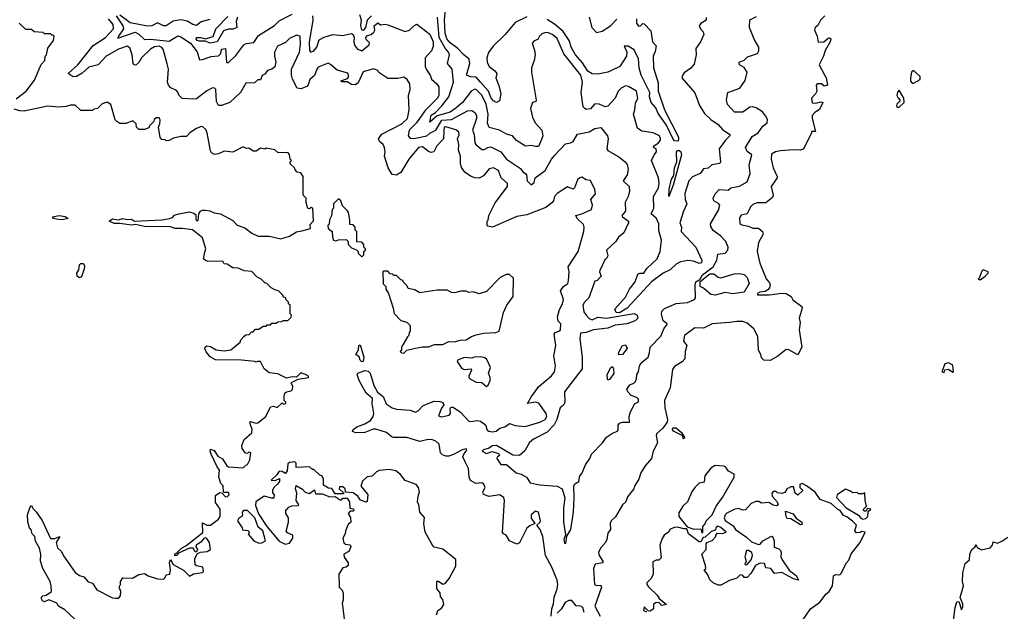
# Model space of a CAD drawing. Extents: x 2472589 to 2662339, y 701009 to 849030.
# Tile 167 of 256: x 2568763 to 2575561, y 767409 to 771498. Entities that reach past the tile are written whole.
import ezdxf

# ---------------------------------------------------------------- set-up
doc = ezdxf.new("R2010")
doc.units = 0

msp = doc.modelspace()

# ---------------------------------------------------------------- linework, layer by layer
at = {"layer": '0CON05XD'}
for points in [[(2572265, 771518), (2572185, 771478.5), (2572114.7, 771395.3), (2572031.5, 771315), (2571999.8, 771270.2), (2571987.9, 771235), (2571990.4, 771205), (2572004.1, 771174.1), (2572043.8, 771145), (2572056.7, 771125), (2572051.2, 771095), (2572072.4, 771042.4), (2572084, 770985), (2572075, 770937.5), (2572055, 770926.7), (2572035, 770936.2), (2572019.2, 770955), (2572000, 771005), (2571945.7, 771065.7), (2571915, 771101.1), (2571875, 771101.9), (2571847.5, 771115), (2571871.1, 771195), (2571866.7, 771225), (2571827.1, 771257.1), (2571789.1, 771299.1), (2571735, 771337.2), (2571712.9, 771365), (2571701.7, 771405), (2571695.6, 771495), (2571704.7, 771594.7)], [(2569430, 771525), (2569474.7, 771454.7), (2569480.5, 771435), (2569444.4, 771385), (2569440.5, 771370.5), (2569561.2, 771411.2), (2569585, 771398.5), (2569625, 771361.3), (2569666.7, 771363.3), (2569795, 771350.5), (2569855, 771386), (2569875, 771379.8), (2569942.8, 771335), (2569987.8, 771275), (2570005, 771221.2), (2570025, 771222.5), (2570085, 771242.9), (2570135, 771249.2), (2570150.8, 771265), (2570157.5, 771295), (2570185, 771298.8), (2570190.8, 771205), (2570195, 771198.8), (2570205, 771201.2), (2570255, 771250), (2570310.8, 771325), (2570327, 771333), (2570378.9, 771341.1), (2570412.4, 771387.6), (2570521.5, 771458.5), (2570555, 771489.6), (2570645, 771536.2)], [(2570075, 771498.2), (2570016.4, 771483.6), (2569985, 771457.5), (2569958.6, 771465), (2569918.3, 771488.3), (2569875, 771497.5), (2569822.1, 771487.9), (2569775, 771454.7), (2569755, 771454.7), (2569715, 771475.5), (2569675.2, 771454.8), (2569645, 771453.1), (2569526.9, 771476.9), (2569455, 771530)], [(2570265.8, 771515), (2570258.6, 771485), (2570262.5, 771445), (2570237.9, 771432.1), (2570205, 771432.3), (2570170.1, 771419.9), (2570126, 771345), (2570075, 771335.7), (2570045, 771350), (2570005, 771349.5), (2569989.2, 771355), (2569981.4, 771365), (2569985, 771375.7), (2570014.6, 771375.4), (2570045.5, 771365.5), (2570099.4, 771380.6), (2570118, 771435), (2570200.4, 771519.6)], [(2570783.8, 771525), (2570786.6, 771493.4), (2570761.8, 771345), (2570764.5, 771284.5), (2570773.8, 771273.8), (2570795, 771282.5), (2570815, 771308), (2570831.1, 771358.9), (2570865, 771377.5), (2570925, 771396), (2570995, 771388.6), (2571032.5, 771397.5), (2571055, 771401.9), (2571065, 771395.6), (2571072.3, 771375), (2571069.6, 771345), (2571075, 771322), (2571095, 771294), (2571125, 771282.5), (2571176.5, 771325), (2571177.9, 771337.9), (2571155, 771360.8), (2571153.7, 771375), (2571165, 771387.9), (2571188.8, 771395), (2571209.3, 771410.7), (2571215.8, 771425), (2571211.4, 771455), (2571235, 771475.7), (2571255, 771463.3), (2571285, 771468), (2571305, 771462.9), (2571425, 771417.1), (2571455, 771426), (2571485, 771456.2), (2571505, 771466.7), (2571595, 771398), (2571617.1, 771345), (2571618.5, 771311.5), (2571607.2, 771282.8), (2571563.3, 771235), (2571562.1, 771175), (2571568.5, 771155), (2571597.8, 771115), (2571606.7, 771086.7), (2571643.8, 771055), (2571656, 771035), (2571657.8, 770975), (2571645, 770953.1), (2571561.1, 770868.9), (2571503.8, 770785), (2571452.9, 770735), (2571444.5, 770695), (2571458.9, 770678.9), (2571485, 770676.8), (2571574.2, 770695.8), (2571595.3, 770714.7), (2571636.6, 770733.4), (2571676.6, 770803.4), (2571745, 770808.7), (2571855, 770866.9), (2571885, 770869.2), (2571905.5, 770855.5), (2571916.9, 770835), (2571916.4, 770815), (2571889.6, 770735), (2571900.8, 770705), (2571906, 770646), (2571912.5, 770635), (2571955, 770601.2), (2571969.3, 770600.7), (2571995, 770615.6), (2572015, 770618.1), (2572085, 770584.3), (2572125, 770534.4), (2572220.2, 770470.2), (2572237.1, 770447.1), (2572256, 770435), (2572262.5, 770425), (2572265.8, 770385), (2572295, 770357.5), (2572315, 770372.5), (2572321.2, 770405), (2572391.9, 770455), (2572435, 770534), (2572455, 770559.2), (2572530.7, 770639.3), (2572565, 770647.5), (2572585, 770656.2), (2572615, 770707.1), (2572695, 770722.9), (2572735, 770745.7), (2572775, 770752), (2572822, 770695), (2572826.7, 770675), (2572816.2, 770605), (2572824.5, 770594.5), (2572900.7, 770550.7), (2572943.8, 770515), (2572956.6, 770496.6), (2572963.8, 770465), (2572956.2, 770425), (2572930, 770385), (2572970, 770345), (2572973.8, 770315), (2572964, 770275), (2572944, 770235), (2572946.2, 770175), (2572921.2, 770145), (2572926, 770135), (2572965.7, 770105.7), (2572966.2, 770095), (2572933.3, 770025), (2572896.7, 769995), (2572880, 769965), (2572814, 769905), (2572823.8, 769865), (2572815, 769846.7), (2572802.5, 769837.5), (2572768.8, 769765), (2572766.2, 769755), (2572776.7, 769725), (2572750, 769695), (2572735, 769690), (2572692, 769575), (2572662, 769545), (2572651.2, 769525), (2572658.3, 769478.3), (2572673.8, 769455), (2572695, 769433.1), (2572715, 769424.1), (2572755, 769441.2), (2572815, 769435.7), (2573005, 769466.5), (2573026, 769456), (2573030.7, 769435), (2573013.2, 769416.8), (2572955, 769396.2), (2572875, 769386.9), (2572825, 769366.1), (2572725, 769355.5), (2572675, 769336.7), (2572635, 769330.6), (2572630, 769295), (2572647.5, 769162.5), (2572646.2, 769085), (2572525, 768926.7), (2572527.4, 768852.6), (2572516.7, 768833.3), (2572494, 768815), (2572472.3, 768735), (2572453.3, 768696.7), (2572405, 768647.1), (2572311.1, 768598.9), (2572282.5, 768575), (2572251.1, 768518.9), (2572214.4, 768485.6), (2572168, 768488), (2572055, 768554.2), (2572025, 768552.5), (2572003.8, 768536.2), (2571965, 768525.6), (2571956.2, 768515), (2571985, 768500), (2572025, 768513.3), (2572069.2, 768499.2), (2572076.7, 768485), (2572060, 768475), (2572057.5, 768465), (2572084.3, 768424.3), (2572125, 768423.8), (2572191.2, 768365), (2572225, 768356.9), (2572263.3, 768335), (2572287.5, 768297.5), (2572355, 768284), (2572475, 768273.3), (2572509.2, 768255), (2572527.3, 768192.7), (2572518, 768125), (2572517.9, 768025), (2572531.4, 767938.6), (2572519.3, 767905), (2572525, 767878.8), (2572535, 767876.7), (2572540.6, 767929.4), (2572569.1, 767975), (2572585.8, 768095), (2572592.1, 768195), (2572588, 768275), (2572595, 768290), (2572623.3, 768305), (2572630, 768345), (2572645, 768362.5), (2572668.6, 768421.4), (2572699.2, 768465), (2572711.4, 768495), (2572786.1, 768573.9), (2572815, 768613.1), (2572855, 768640.8), (2572890, 768655), (2572896.2, 768665), (2572894.2, 768695), (2572905, 768710), (2572925, 768717.1), (2572973, 768717), (2572970, 768755), (2572978.3, 768781.7), (2573007.7, 768842.3), (2573035, 768856.7), (2573035, 768875.7), (2573025, 768885.6), (2572985, 768900.8), (2572961.9, 768925), (2572955.7, 768945), (2572975, 768974), (2573004.2, 768985.8), (2573015, 768996.7), (2573022.5, 769015), (2573023.8, 769045), (2573036.7, 769065), (2573042, 769105), (2573055, 769126), (2573101.2, 769165), (2573112, 769195), (2573116.2, 769235), (2573190.3, 769309.7), (2573212, 769365), (2573230, 769385), (2573232.5, 769395), (2573205.8, 769415.8), (2573195.4, 769465), (2573197.6, 769482.4), (2573215, 769502.5), (2573295, 769537.3), (2573375, 769544.2), (2573422, 769565), (2573428.8, 769575), (2573426.7, 769665), (2573432.5, 769685), (2573458.3, 769701.7), (2573477.5, 769735), (2573550.3, 769789.7), (2573576.9, 769835), (2573582.4, 769877.6), (2573635, 769884.5), (2573653.3, 769905), (2573655.5, 769925), (2573638.1, 769965), (2573600.8, 770005), (2573552, 770042), (2573535, 770067.5), (2573533.3, 770086.7), (2573587.9, 770182.1), (2573596.7, 770215), (2573588.3, 770228.3), (2573555, 770246.7), (2573550, 770265), (2573564, 770295), (2573593.3, 770325), (2573655, 770318.8), (2573673.1, 770336.9), (2573732.9, 770347.1), (2573785, 770376.7), (2573806.2, 770435), (2573798.8, 770495), (2573818.8, 770565), (2573785, 770586.7), (2573773.8, 770615), (2573819.5, 770690.5), (2573862.5, 770715), (2573895, 770761.2), (2573923.3, 770785), (2573926.7, 770805), (2573918.8, 770825), (2573891.3, 770861.3), (2573848.3, 770888.3), (2573825, 770895.8), (2573805, 770894.2), (2573755, 770858.1), (2573698.3, 770858.3), (2573651.1, 770911.1), (2573642.9, 770945), (2573653.3, 770995), (2573735, 771024), (2573771.7, 771078.3), (2573786.7, 771135), (2573765, 771167.5), (2573732.5, 771185), (2573730, 771205), (2573765, 771217.5), (2573789.3, 771240.7), (2573856.1, 771263.9), (2573867, 771283), (2573867, 771307), (2573834.3, 771364.3), (2573802.5, 771445), (2573805, 771497.5), (2573849.5, 771520.5)], [(2571191.8, 771525), (2571162.3, 771495), (2571149.7, 771445), (2571134.1, 771424.1), (2571125, 771427.5), (2571118.8, 771455), (2571123.6, 771495), (2571112.6, 771532.6)], [(2574322.5, 771525), (2574292.5, 771495), (2574273, 771457), (2574256.4, 771443.6), (2574251.2, 771425), (2574270, 771385), (2574275, 771342.5), (2574315, 771344), (2574345, 771370), (2574355, 771372.5), (2574362.5, 771365), (2574360, 771345), (2574323.3, 771285), (2574312.5, 771245), (2574283.8, 771186.2), (2574323, 771113), (2574332, 771095), (2574340, 771045), (2574318.3, 771038.3), (2574300, 771055), (2574270, 771055), (2574262.5, 771045), (2574267.5, 771005), (2574257.5, 770985), (2574230, 770955), (2574235, 770922.5), (2574260.7, 770920.7), (2574295, 770930), (2574307.5, 770925), (2574285, 770876.2), (2574252.7, 770857.3), (2574234.3, 770835), (2574234.4, 770815), (2574257.5, 770725), (2574230, 770725), (2574230, 770715), (2574175, 770602.5), (2574155, 770596.2), (2574105, 770599.2), (2574015, 770592.5), (2573982.5, 770585), (2573955, 770567.5), (2573952, 770535), (2573964.4, 770475), (2573992.5, 770415), (2573992, 770405), (2573952.5, 770345), (2573965.7, 770285), (2573961.2, 770268.8), (2573915, 770233.1), (2573855, 770232.5), (2573825, 770220), (2573808.8, 770205), (2573785, 770156.7), (2573745, 770146.2), (2573732.3, 770127.7), (2573735, 770090), (2573749.3, 770079.3), (2573795, 770071.2), (2573825, 770056.7), (2573865, 770056.2), (2573891.2, 770035), (2573895.8, 770015), (2573865, 769957.5), (2573855.8, 769895), (2573873.1, 769815), (2573916.4, 769706.4), (2573940, 769680), (2573944.3, 769664.3), (2573940.5, 769645), (2573929.3, 769630.7), (2573909.6, 769620.4), (2573873.8, 769615), (2573856.2, 769605), (2573856.7, 769596.7), (2573937.2, 769597.2), (2574025, 769607.7), (2574054.5, 769604.5), (2574090, 769585), (2574100.7, 769560.7), (2574162.5, 769515), (2574166.2, 769505), (2574143.8, 769435), (2574151.2, 769405), (2574146, 769355), (2574163.8, 769235), (2574135, 769181.2), (2574072.5, 769215), (2574055, 769218), (2573996.9, 769173.1), (2573945, 769142.5), (2573900, 769145), (2573885, 769160), (2573880, 769185), (2573863, 769213), (2573858.7, 769308.7), (2573831.7, 769361.7), (2573785, 769401.4), (2573755, 769412.9), (2573715, 769413.1), (2573665, 769404.4), (2573545, 769396), (2573484.4, 769365.6), (2573425, 769368), (2573353.8, 769315), (2573346.7, 769275), (2573370, 769245), (2573358.6, 769205), (2573356, 769155), (2573337.4, 769132.6), (2573285, 769100.8), (2573270, 769080), (2573255, 768952.5), (2573216, 768865), (2573217.1, 768815), (2573235.8, 768734.2), (2573233, 768717), (2573203.8, 768675), (2573162.5, 768637.5), (2573158.6, 768625), (2573166.5, 768573.5), (2573137.1, 768515), (2573124.2, 768465.8), (2573081.2, 768415), (2573051.2, 768365), (2573037.7, 768322.3), (2573010.5, 768279.5), (2573003.8, 768255), (2572959.3, 768200.7), (2572947.5, 768165), (2572924.2, 768145.8), (2572877.1, 768062.9), (2572846.7, 768035), (2572840, 768015), (2572843.3, 767975), (2572825, 767950), (2572817.5, 767905), (2572807.5, 767885), (2572772.5, 767845), (2572760, 767815), (2572764, 767795), (2572790, 767755), (2572790, 767745), (2572736.2, 767733.8), (2572724, 767705), (2572732.5, 767595), (2572745, 767587.5), (2572775, 767590), (2572780, 767575), (2572733.3, 767445), (2572770, 767375)], [(2568738.3, 770951.7), (2568806.7, 771005), (2568865, 771080), (2568911.2, 771188.8), (2568937.5, 771215), (2568940, 771245), (2568947.5, 771255), (2568958.3, 771301.7), (2568997, 771353), (2569000, 771385), (2568995, 771390), (2568985, 771390), (2568975, 771400), (2568935, 771400), (2568925, 771410), (2568863, 771413), (2568845, 771430), (2568805, 771430), (2568760, 771475)], [(2571691.1, 770735), (2571688.8, 770675), (2571644.2, 770625), (2571622.5, 770585), (2571605, 770580), (2571585, 770586.2), (2571545, 770618.6), (2571516.7, 770615), (2571449.2, 770535), (2571395, 770442.5), (2571365, 770423.3), (2571335, 770427.5), (2571306.7, 770475), (2571282.5, 770555), (2571286.7, 770585), (2571282.5, 770615), (2571272.5, 770635), (2571246.4, 770656.4), (2571240, 770675), (2571264.2, 770705.8), (2571402.1, 770777.9), (2571440, 770815), (2571453.3, 770875), (2571446.7, 770975), (2571460, 771015), (2571456.7, 771055), (2571437.5, 771085), (2571415, 771100), (2571375, 771092.5), (2571305, 771092.5), (2571243.6, 771133.6), (2571235, 771147.5), (2571205, 771157.5), (2571135, 771136.7), (2571099.3, 771060.7), (2571081.7, 771048.3), (2571055, 771050), (2571025, 771067.5), (2570988.3, 771068.3), (2570980, 771075), (2571027.5, 771092.5), (2571035.7, 771105), (2571028.2, 771128.2), (2570955, 771150), (2570908, 771188), (2570893.6, 771196.4), (2570825, 771168.9), (2570814.2, 771155.8), (2570798, 771112), (2570765.8, 771084.2), (2570755, 771047.5), (2570745, 771036.7), (2570705, 771020), (2570680, 771025), (2570647, 771087), (2570638.8, 771115), (2570640, 771155), (2570693.9, 771273.9), (2570702, 771325), (2570698.8, 771385), (2570675, 771390), (2570625, 771368), (2570599.2, 771340.8), (2570544, 771315), (2570523, 771273), (2570522.5, 771245), (2570532.5, 771205), (2570525, 771172.5), (2570505, 771156.7), (2570474.2, 771145.8), (2570455, 771122.5), (2570437, 771113), (2570425, 771082.5), (2570408.3, 771081.7), (2570385, 771062.5), (2570325, 771060), (2570286.7, 770995), (2570215, 770926.7), (2570156.1, 770903.9), (2570135, 770906), (2570122, 770932), (2570117.5, 771015), (2570105, 771026.7), (2570090, 771025), (2570055, 771006.7), (2569985, 770952), (2569965, 770947.5), (2569885, 770954), (2569864.5, 770974.5), (2569855, 770996.7), (2569845, 771008.8), (2569807, 771027), (2569790, 771045), (2569782.9, 771065), (2569790, 771155), (2569782.3, 771192.3), (2569754.4, 771295), (2569745, 771306.5), (2569725, 771315.3), (2569695, 771311.1), (2569665.8, 771295), (2569604, 771235), (2569585, 771201.2), (2569565, 771184), (2569552.5, 771185), (2569546.1, 771196.1), (2569539.2, 771255), (2569524.3, 771304.3), (2569505, 771314.2), (2569445, 771293.6), (2569360, 771245), (2569305, 771185.8), (2569239.4, 771170.6), (2569195, 771129.4), (2569155, 771105.7), (2569131.9, 771101.9), (2569097.5, 771125), (2569164.7, 771185.3), (2569270.1, 771319.9), (2569355, 771374.7), (2569411.5, 771435), (2569408.8, 771465), (2569375.3, 771505)], [(2572974.2, 769635), (2573013.3, 769685), (2573031.2, 769738.8), (2573045, 769746.2), (2573073.3, 769746.7), (2573092.3, 769777.7), (2573163.8, 769845), (2573186, 769895), (2573193.9, 769973.9), (2573175, 770040), (2573176.1, 770086.1), (2573158.8, 770125), (2573122.5, 770155), (2573141.4, 770195), (2573140, 770275), (2573172.9, 770335), (2573177.5, 770365), (2573174.2, 770405), (2573126.2, 770525), (2573143.8, 770565), (2573160, 770585), (2573156.7, 770605), (2573140, 770615), (2573142.5, 770625), (2573171.2, 770645), (2573187.5, 770665), (2573187.5, 770675), (2573180, 770695), (2573137.5, 770715), (2573057.7, 770727.7), (2573029.3, 770749.3), (2573000, 770845), (2573010.8, 770875), (2573015, 770920), (2573030, 770955), (2573022.5, 771005), (2572966.7, 771036.7), (2572945, 771040.6), (2572915, 771024.3), (2572895, 771004), (2572874.3, 770955), (2572825, 770900), (2572805, 770895.8), (2572765, 770914.4), (2572735, 770917.5), (2572705, 770882), (2572675, 770878), (2572665, 770883.3), (2572654, 770895), (2572640.5, 770995), (2572648.2, 771065), (2572636.9, 771115), (2572521.2, 771261.2), (2572475, 771368.1), (2572445, 771392.7), (2572415, 771406.8), (2572395, 771410), (2572369.3, 771400.7), (2572351.2, 771385), (2572340, 771360), (2572315, 771352.5), (2572302.5, 771335), (2572318.3, 771288.3), (2572321.2, 771255), (2572316.2, 771215), (2572296, 771165), (2572297.5, 771135), (2572328.8, 770941.2), (2572326.7, 770933.3), (2572304.2, 770925.8), (2572290.8, 770885), (2572304.3, 770824.3), (2572321.2, 770785), (2572367.1, 770735), (2572376.2, 770695), (2572365, 770670), (2572345, 770622.5), (2572325, 770620.6), (2572295, 770629.2), (2572255, 770624), (2572192.6, 770662.6), (2572165, 770696), (2572125, 770706), (2572075.5, 770735.5), (2572005, 770753.3), (2571992.1, 770782.1), (2571998.4, 770845), (2571983.1, 770915), (2571955, 770975.5), (2571915, 771014.3), (2571905, 771017.1), (2571880.8, 771005), (2571820, 770925), (2571775, 770885.4), (2571735, 770858.8), (2571646.2, 770833.8), (2571595, 770790), (2571605, 770837.1), (2571633.8, 770856.2), (2571678.1, 770901.9), (2571726.1, 770965), (2571758.2, 771065), (2571750, 771155), (2571717.5, 771195), (2571730.5, 771255), (2571724.6, 771274.6), (2571701, 771301), (2571659.5, 771375), (2571648.1, 771515)], [(2573022.5, 771505), (2573022.5, 771475), (2573035, 771452.5), (2573050, 771455), (2573065, 771472.5), (2573075, 771470), (2573120.7, 771420.7), (2573132.5, 771345), (2573156.7, 771316.7), (2573151.2, 771278.8), (2573136, 771245), (2573140, 771165), (2573170.9, 771060.9), (2573171.9, 771005), (2573214.2, 770875), (2573311.7, 770685), (2573312.8, 770667.2), (2573305, 770659), (2573285, 770661.2), (2573275, 770671.4), (2573229.2, 770769.2), (2573170.3, 770850.3), (2573155, 770888.9), (2573124, 770925), (2573112, 770965), (2573113.3, 770995), (2573053.5, 771115), (2573040, 771165), (2573035, 771226.7), (2573005, 771288.8), (2572965, 771316), (2572936.7, 771315), (2572956, 771275), (2572952, 771245), (2572907.5, 771175), (2572845, 771145.5), (2572825, 771134.4), (2572755, 771122), (2572715, 771124.2), (2572685, 771142.5), (2572649.9, 771199.9), (2572600.5, 771255), (2572573.1, 771303.1), (2572557.9, 771355), (2572515.5, 771415.5), (2572456, 771466), (2572405, 771498.5)], [(2572694.6, 771514.6), (2572713.6, 771445), (2572745, 771409.2), (2572785, 771418.2), (2572841.4, 771455), (2572885, 771500.4)], [(2573503, 771513), (2573502.5, 771495), (2573465, 771471.2), (2573454.3, 771455.7), (2573463.3, 771435), (2573482.5, 771415), (2573486.7, 771395), (2573463.3, 771345), (2573431.2, 771298.8), (2573433.8, 771255), (2573419.5, 771190.5), (2573397.7, 771162.3), (2573350.3, 771129.7), (2573338.3, 771111.7), (2573335.7, 771095), (2573425, 770992.5), (2573456, 770906), (2573490.5, 770850.5), (2573535, 770807.5), (2573585, 770772.9), (2573615, 770738), (2573666.7, 770705), (2573666.2, 770695), (2573635.6, 770664.4), (2573592.9, 770605), (2573600.8, 770515), (2573596, 770505), (2573542.5, 770495), (2573517.3, 770472.7), (2573485, 770466.2), (2573462, 770435), (2573408.9, 770411.1), (2573384, 770385), (2573355.8, 770295.8), (2573357.5, 770255), (2573370, 770225), (2573346.2, 770175), (2573322, 770095), (2573333.3, 770065), (2573330, 770035), (2573432, 769925), (2573472.8, 769835), (2573471.6, 769818.4), (2573455, 769811.8), (2573415, 769829.6), (2573377.3, 769832.7), (2573325, 769824.2), (2573295, 769808), (2573255, 769768.8), (2573205, 769745.8), (2573125, 769686), (2572957.7, 769505), (2572905, 769472), (2572880.6, 769475), (2572872.6, 769497.4), (2572945, 769580), (2572974.2, 769635)], [(2574935, 771060), (2574980, 771085), (2574980, 771105), (2574935, 771147.5), (2574920, 771135), (2574912.5, 771095), (2574913, 771073), (2574925, 771060), (2574935, 771060)], [(2574835, 770892.5), (2574870, 770925), (2574867.5, 770955), (2574835, 771010), (2574823, 770997), (2574820, 770975), (2574825, 770960), (2574840, 770945), (2574840, 770935), (2574820, 770915), (2574817.5, 770905), (2574822.5, 770892.5), (2574835, 770892.5)], [(2570710.7, 770039.3), (2570770, 770055), (2570768.3, 770081.7), (2570791.7, 770108.3), (2570787.5, 770195), (2570775, 770200), (2570765, 770190), (2570753, 770193), (2570740, 770235), (2570740, 770265), (2570723, 770283), (2570720, 770295), (2570720, 770415), (2570705, 770440), (2570680, 770445), (2570665, 770460), (2570660, 770475), (2570631.7, 770501.7), (2570630, 770515), (2570640, 770525), (2570630, 770535), (2570627, 770567), (2570615, 770580), (2570548.3, 770578.3), (2570525, 770597.5), (2570465, 770610), (2570455, 770602.5), (2570425, 770610), (2570395, 770590), (2570375, 770590), (2570345, 770610), (2570328.3, 770608.3), (2570305, 770620), (2570235, 770582.5), (2570175, 770590), (2570135, 770570), (2570107, 770567), (2570086.7, 770576.7), (2570080.5, 770590.5), (2570057.5, 770715), (2570048.3, 770738.3), (2570027, 770757), (2570015, 770760), (2569983, 770747), (2569940.7, 770719.3), (2569915, 770690), (2569875, 770690), (2569825, 770680), (2569795, 770662.5), (2569775, 770660), (2569767, 770667), (2569745, 770670), (2569733, 770683), (2569722.5, 770755), (2569731.7, 770778.3), (2569732.5, 770805), (2569725, 770820), (2569705, 770820), (2569691.7, 770808.3), (2569690, 770795), (2569660, 770765), (2569655, 770750), (2569625, 770740), (2569585, 770740), (2569570, 770755), (2569568.3, 770778.3), (2569545, 770800), (2569495, 770780), (2569455, 770780), (2569433.6, 770793.6), (2569422.5, 770805), (2569391.7, 770911.7), (2569367, 770927), (2569333, 770917), (2569300, 770885), (2569275, 770880), (2569265, 770870), (2569185, 770870), (2569145, 770907.5), (2569115, 770907.5), (2569085, 770897.5), (2569035, 770892.5), (2568955, 770900), (2568793.6, 770866.4), (2568765, 770868), (2568725, 770880)], [(2572433.5, 767376.5), (2572436.2, 767425), (2572449.2, 767460.8), (2572453.8, 767506.2), (2572473.8, 767563.8), (2572478.5, 767595), (2572475, 767623.3), (2572436.9, 767715), (2572394.5, 767794.5), (2572374.4, 767925), (2572357.5, 767975), (2572332.5, 768005), (2572355, 768023.3), (2572358, 768035), (2572346.2, 768095), (2572325, 768101.2), (2572294, 768075), (2572293.4, 768053.4), (2572320, 768015), (2572285, 768000), (2572265, 767984), (2572215, 767881.2), (2572195, 767873.8), (2572145, 767896.7), (2572122.5, 767935), (2572103.6, 767943.6), (2572096.4, 767956.4), (2572110.8, 768175), (2572106, 768195), (2572075, 768214.3), (2572005, 768202), (2571966.1, 768216.1), (2571960, 768235), (2571976.2, 768265), (2571968.3, 768288.3), (2571955, 768295.8), (2571911.7, 768291.7), (2571875, 768313.8), (2571865.7, 768335.7), (2571861.8, 768395), (2571838.8, 768441.2), (2571822.5, 768477.5), (2571830.8, 768499.2), (2571846, 768515), (2571850, 768525), (2571845, 768532.5), (2571817.5, 768525), (2571758.3, 768491.7), (2571725, 768480.9), (2571705, 768481.1), (2571681.3, 768491.3), (2571669.2, 768505), (2571659.2, 768565), (2571636, 768585), (2571613.7, 768593.7), (2571583.8, 768596.2), (2571525, 768583.3), (2571435, 768609.2), (2571345, 768610.8), (2571327.5, 768617.5), (2571296.7, 768645), (2571222.6, 768667.4), (2571203.2, 768666.8), (2571145, 768644.4), (2571085, 768642.2), (2571062, 768652), (2571066.2, 768665), (2571090, 768685), (2571145, 768705.8), (2571185, 768728.8), (2571204.2, 768755), (2571207.8, 768775), (2571196.7, 768845), (2571199.2, 768879.2), (2571155, 768916.7), (2571106, 769005), (2571093.2, 769046.8), (2571098.8, 769055), (2571145, 769074.3), (2571169.3, 769069.3), (2571181.9, 769055), (2571208.8, 768968.8), (2571233.8, 768923.8), (2571272.5, 768892.5), (2571293, 768843), (2571335, 768816.4), (2571365, 768805.5), (2571459.6, 768799.6), (2571495, 768785.6), (2571515.3, 768794.7), (2571548.1, 768831.9), (2571625, 768861.2), (2571665, 768860), (2571685, 768852.5), (2571692.5, 768835), (2571676.4, 768813.6), (2571655, 768760), (2571675, 768754), (2571727.5, 768765), (2571737.5, 768775), (2571735, 768810), (2571740, 768820), (2571755, 768820), (2571806.2, 768785), (2571865, 768723.8), (2571875, 768720), (2571925, 768728.8), (2571943.6, 768723.6), (2571978.3, 768698.3), (2571991.7, 768661.7), (2572003, 768653), (2572025, 768650), (2572052.5, 768655), (2572077.5, 768675), (2572112.5, 768685), (2572145, 768706.2), (2572185, 768693.3), (2572253.9, 768686.1), (2572355, 768716.7), (2572392, 768735), (2572402.5, 768755), (2572397.1, 768775), (2572348.6, 768848.6), (2572325, 768854.3), (2572270, 768845), (2572295.7, 768894.3), (2572347.8, 768962.2), (2572434.6, 769035.4), (2572455.5, 769065), (2572463.6, 769106.4), (2572450.6, 769175), (2572464.2, 769245), (2572453.3, 769325), (2572460, 769335), (2572493.3, 769346.7), (2572497.5, 769355), (2572499.2, 769395), (2572480.8, 769415), (2572477.1, 769445), (2572489.2, 769495), (2572511.2, 769535), (2572516.7, 769565), (2572497.5, 769625), (2572517.5, 769655), (2572546.7, 769675), (2572553.3, 769695), (2572556.2, 769755), (2572550.7, 769789.3), (2572620, 769895), (2572657.5, 770035), (2572660, 770065), (2572655, 770082.5), (2572611.2, 770125), (2572603.3, 770145), (2572645, 770155.7), (2572710, 770185), (2572718.8, 770215), (2572706.7, 770255), (2572738, 770295), (2572734, 770325), (2572705, 770387.5), (2572675, 770390), (2572645, 770410), (2572630, 770405), (2572615, 770390), (2572593.3, 770336.7), (2572585, 770327.5), (2572545, 770342.5), (2572475, 770296.7), (2572456.7, 770275), (2572448, 770245), (2572437.9, 770232.1), (2572395, 770200), (2572265, 770150), (2572195, 770137.1), (2572027, 770063), (2571995, 770070), (2571990, 770075), (2571990, 770105), (2571997, 770113), (2572001.2, 770145), (2572045, 770231.2), (2572131.4, 770345), (2572131.9, 770365), (2572086.9, 770405), (2572070, 770455), (2572035, 770473.1), (2572005, 770466.4), (2571965, 770418), (2571935, 770402.5), (2571905, 770404.2), (2571875.7, 770415.7), (2571836.2, 770445), (2571813.6, 770476.4), (2571806.4, 770506.4), (2571807.5, 770555), (2571792.9, 770595), (2571795.6, 770635), (2571786, 770675), (2571797.8, 770702.2), (2571795, 770720), (2571775, 770737.1), (2571705, 770757.3), (2571693.3, 770755), (2571691.1, 770735)], [(2573245, 770276.7), (2573246.9, 770326.9), (2573263.5, 770395), (2573278.4, 770421.6), (2573284.8, 770475), (2573300.6, 770515), (2573298, 770582), (2573305, 770593.3), (2573315, 770595.2), (2573328.5, 770585), (2573332.8, 770565), (2573275.9, 770354.1), (2573245, 770276.7)], [(2571125, 769860), (2571138.3, 769871.7), (2571140, 769895), (2571150, 769905), (2571150, 769915), (2571140, 769925), (2571140, 769945), (2571125, 769960), (2571091.7, 769961.7), (2571090, 770035), (2571080, 770045), (2571080, 770065), (2571065, 770080), (2571041.7, 770081.7), (2571042.5, 770115), (2571032.5, 770165), (2571025, 770180), (2570991.7, 770211.7), (2570980, 770245), (2570965, 770260), (2570930, 770225), (2570930, 770195), (2570920, 770185), (2570917, 770143), (2570902.5, 770115), (2570900, 770085), (2570890, 770075), (2570892.5, 770055), (2570920, 770035), (2570922.5, 769995), (2570930, 769975), (2570945, 769970), (2570965, 769977.5), (2571018.3, 769978.3), (2571030, 769965), (2571030, 769945), (2571055, 769920), (2571088.3, 769908.3), (2571100, 769895), (2571100, 769885), (2571125, 769860)], [(2569240, 767265), (2569075, 767420), (2569030, 767445), (2569020, 767465), (2568965, 767487.8), (2568934.4, 767474.4), (2568921.4, 767481.4), (2568914.3, 767495), (2568914.2, 767505.8), (2568923.3, 767515), (2568945, 767520), (2568982.5, 767545), (2568980, 767585), (2568972.5, 767615), (2568922.5, 767705), (2568907.5, 767755), (2568910, 767805), (2568900, 767845), (2568873, 767893), (2568867, 767927), (2568850, 767945), (2568841.7, 767971.7), (2568830, 767985), (2568818.3, 768028.3), (2568817.5, 768075), (2568832.5, 768125), (2568845, 768140), (2568856.2, 768116.2), (2568876.7, 768096.7), (2568917.5, 768037.5), (2568975, 767912.9), (2569005, 767911.2), (2569040, 767925), (2569014.2, 767884.2), (2569025, 767848.8), (2569052.5, 767822.5), (2569065, 767793.3), (2569145, 767676.7), (2569175, 767657.5), (2569205, 767647.5), (2569235, 767613.3), (2569265, 767602.5), (2569296.4, 767556.4), (2569405, 767502.5), (2569425, 767500), (2569445, 767500), (2569460, 767515), (2569462.5, 767545), (2569450, 767575), (2569460, 767595), (2569460, 767615), (2569475, 767640), (2569541.7, 767638.3), (2569585, 767663.3), (2569625, 767670), (2569650, 767655), (2569715, 767632.5), (2569755, 767630), (2569768.3, 767641.7), (2569775, 767660), (2569800, 767665), (2569803.3, 767695), (2569797.5, 767745), (2569805, 767767.5), (2569823.6, 767733.6), (2569893.6, 767693.6), (2569935, 767652.5), (2569963, 767667), (2570025, 767677.5), (2570032.5, 767685), (2570027.5, 767715), (2569985, 767722.5), (2569975, 767730), (2569972.5, 767775), (2569991.7, 767808.3), (2570012.5, 767817.5), (2570057, 767823), (2570080, 767835), (2570072.5, 767885), (2570055, 767912.5), (2570045, 767916.7), (2570035, 767912.5), (2570013.8, 767886.2), (2569982.5, 767865), (2569980, 767855), (2569990, 767835), (2569985, 767820), (2569975, 767820), (2569960, 767845), (2569936.4, 767846.4), (2569860, 767810), (2569845, 767793.8), (2569833.3, 767793.3), (2569833.3, 767803.3), (2569850, 767815), (2569880, 767845), (2569909.2, 767860.8), (2570026.8, 767953.2), (2570025, 768020), (2570054.2, 768004.2), (2570080, 768005), (2570136.7, 768045), (2570147.5, 768065), (2570147.5, 768115), (2570115, 768160), (2570115, 768210), (2570145, 768230), (2570158.3, 768228.3), (2570185, 768200), (2570198.3, 768201.7), (2570210, 768215), (2570205, 768230), (2570175, 768230), (2570170, 768235), (2570167, 768277), (2570153, 768293), (2570137.5, 768335), (2570142.5, 768385), (2570126.4, 768406.4), (2570084.1, 768494.1), (2570077.5, 768515), (2570080, 768530), (2570105, 768520), (2570132.3, 768482.3), (2570163.3, 768463.3), (2570193.3, 768415), (2570205, 768407.5), (2570305, 768400), (2570325, 768420), (2570335, 768422.5), (2570352.5, 768455), (2570360, 768505), (2570345, 768510), (2570335, 768500), (2570321.7, 768501.7), (2570300, 768535), (2570296.7, 768555), (2570313.6, 768596.4), (2570366.7, 768643.3), (2570368, 768665), (2570353.8, 768705), (2570355, 768720), (2570395, 768709.2), (2570408.3, 768711.7), (2570463.3, 768755), (2570495, 768822.5), (2570515, 768827.5), (2570541.7, 768818.3), (2570575, 768850), (2570585, 768840), (2570600, 768845), (2570600, 768855), (2570590, 768865), (2570590, 768895), (2570593, 768917), (2570605, 768926.7), (2570637, 768933), (2570647, 768943), (2570650, 768965), (2570637.5, 768985), (2570645, 768992.5), (2570685, 769012.5), (2570757.5, 769025), (2570757.5, 769035), (2570737.5, 769045), (2570705, 769056.2), (2570675, 769026.7), (2570645, 769028.8), (2570605, 769021.2), (2570545, 769050), (2570485, 769057.5), (2570450, 769085), (2570426.4, 769136.4), (2570405, 769136.2), (2570395, 769130), (2570385.9, 769135.9), (2570295, 769144.2), (2570115, 769147.5), (2570077.5, 769167.5), (2570051.4, 769201.4), (2570042, 769225), (2570044.3, 769235.7), (2570055.8, 769244.2), (2570080.3, 769240.3), (2570120, 769215), (2570175, 769208.8), (2570220, 769215), (2570285, 769270), (2570290, 769285), (2570310.7, 769309.3), (2570325, 769320), (2570347, 769323), (2570365, 769340), (2570375, 769340), (2570391.7, 769358.3), (2570415, 769360), (2570445, 769380), (2570465, 769380), (2570471.7, 769388.3), (2570495, 769390), (2570505, 769400), (2570535, 769400), (2570545, 769410), (2570571.7, 769411.7), (2570585, 769420), (2570615, 769420), (2570638.3, 769441.7), (2570640, 769455), (2570630, 769465), (2570630, 769525), (2570620, 769535), (2570620, 769545), (2570600, 769565), (2570600, 769575), (2570585, 769580), (2570580, 769595), (2570550, 769625), (2570525, 769630), (2570500, 769645), (2570470, 769675), (2570455, 769680), (2570430, 769705), (2570400.7, 769720.7), (2570365, 769757.5), (2570313, 769763), (2570271.7, 769781.7), (2570233.6, 769783.6), (2570195, 769807.5), (2570175, 769810), (2570165, 769830), (2570065, 769827.5), (2570045, 769832.5), (2570032.5, 769845), (2570041.7, 769891.7), (2570047.5, 769915), (2570025, 769990), (2569955.5, 770045.5), (2569885, 770055.7), (2569835.6, 770055.6), (2569805, 770065.8), (2569625, 770068.9), (2569561.7, 770081.7), (2569535, 770078.6), (2569455, 770090), (2569415, 770088.9), (2569380, 770105), (2569405, 770120.5), (2569445, 770115.7), (2569475, 770123.3), (2569505, 770115.8), (2569535, 770118.6), (2569555, 770106.2), (2569745, 770114.5), (2569797, 770123), (2569818.3, 770131.7), (2569833, 770147), (2569863, 770157), (2569935, 770170), (2569965, 770160), (2569978.3, 770148.3), (2569978.3, 770118.3), (2569985, 770110), (2569995, 770110), (2570000, 770155), (2570012.5, 770175), (2570025, 770182.5), (2570045, 770182.5), (2570075, 770177.5), (2570105, 770162.5), (2570150, 770155), (2570235, 770110), (2570265, 770077.5), (2570318.3, 770058.3), (2570365, 770022.5), (2570410.7, 770000.7), (2570485, 770002.5), (2570565, 769982.5), (2570625, 770002.5), (2570675, 770032.5), (2570710.7, 770039.3)], [(2569055, 770114.5), (2569015, 770118.1), (2568996.7, 770125), (2568990, 770135), (2569035, 770145.5), (2569077.3, 770137.3), (2569097.5, 770125), (2569055, 770114.5)], [(2569175, 769713.8), (2569159.2, 769725), (2569157.5, 769745), (2569171.2, 769768.8), (2569175.7, 769804.3), (2569185, 769812), (2569203.6, 769813.6), (2569210, 769795), (2569207.5, 769775), (2569189.2, 769720.8), (2569175, 769713.8)], [(2571415, 769194.2), (2571436, 769214), (2571483.9, 769226.1), (2571545, 769236.2), (2571585, 769235.8), (2571627.4, 769252.6), (2571685, 769253.1), (2571725, 769273.1), (2571765, 769271.1), (2571805, 769282.3), (2571844.7, 769284.7), (2571881.5, 769308.5), (2571915, 769320.8), (2571965, 769331.4), (2572050, 769335), (2572072.5, 769345), (2572102.5, 769475), (2572127.5, 769525), (2572170, 769585), (2572171.7, 769711.7), (2572145, 769737.5), (2572123, 769737), (2572080, 769715), (2571985, 769620), (2571935, 769602.5), (2571895, 769617.5), (2571865, 769612.5), (2571845, 769622.5), (2571808.3, 769621.7), (2571765, 769610), (2571745, 769612.5), (2571715, 769627.5), (2571645, 769627.5), (2571525, 769610), (2571491.7, 769631.7), (2571445, 769640), (2571435, 769660), (2571410, 769685), (2571410, 769695), (2571395, 769700), (2571365, 769730), (2571345, 769730), (2571338.3, 769738.3), (2571321.7, 769741.7), (2571305, 769760), (2571275, 769760), (2571270, 769755), (2571273, 769673), (2571290, 769655), (2571290, 769635), (2571310, 769605), (2571342.5, 769505), (2571348.3, 769468.3), (2571395, 769420), (2571437, 769407), (2571460, 769385), (2571460, 769345), (2571453, 769337), (2571450, 769315), (2571440, 769305), (2571408.3, 769251.7), (2571400, 769235), (2571400, 769215), (2571390, 769205), (2571400, 769195), (2571415, 769194.2)], [(2575395, 769700), (2575430, 769725), (2575450, 769745), (2575450, 769755), (2575415, 769770), (2575405, 769760), (2575388.3, 769711.7), (2575380, 769705), (2575395, 769700)], [(2573565, 769593.3), (2573535, 769597.5), (2573485, 769642.5), (2573462.5, 769655), (2573461.7, 769688.3), (2573528, 769742), (2573555, 769740.8), (2573585, 769718.8), (2573605, 769714.3), (2573695, 769740.5), (2573735, 769744.2), (2573765.7, 769735.7), (2573785, 769716.7), (2573800, 769675), (2573764.2, 769615), (2573685, 769602.9), (2573635, 769611.8), (2573565, 769593.3)], [(2571125, 769132.5), (2571112.9, 769145), (2571107.6, 769167.6), (2571084, 769185), (2571102.1, 769215), (2571104, 769246), (2571115, 769250.8), (2571138.1, 769165), (2571135, 769135.7), (2571125, 769132.5)], [(2572900.8, 769180.8), (2572896.5, 769195), (2572925, 769246.9), (2572945, 769250.6), (2572958.2, 769225), (2572925, 769184), (2572900.8, 769180.8)], [(2571985, 768963.3), (2571998.3, 768971.7), (2572012.5, 769005), (2572012.5, 769025), (2572000, 769055), (2572013.3, 769095), (2571989.3, 769149.3), (2571975, 769160), (2571945, 769168.6), (2571902.5, 769165), (2571885, 769157.5), (2571835, 769162.5), (2571786.7, 769145), (2571783.3, 769135), (2571816.4, 769086.4), (2571835, 769081.2), (2571880, 769085), (2571882.5, 769075), (2571863.6, 769033.6), (2571863.9, 769023.9), (2571875, 769012.5), (2571915, 768992.5), (2571955, 768990), (2571985, 768963.3)], [(2572825, 769006.7), (2572821.2, 769011.2), (2572819.5, 769045), (2572843.5, 769095), (2572855, 769100), (2572863.5, 769085), (2572865, 769052.5), (2572835, 769011.4), (2572825, 769006.7)], [(2575145, 769060), (2575151.7, 769078.3), (2575175, 769082.5), (2575205, 769062.5), (2575210, 769065), (2575205, 769110), (2575176.4, 769126.4), (2575150.7, 769119.3), (2575130, 769065), (2575145, 769060)], [(2573345, 768600), (2573341.2, 768621.2), (2573276.2, 768655), (2573269.7, 768665), (2573273.4, 768676.6), (2573295, 768677), (2573332.7, 768645), (2573350, 768615), (2573352.5, 768605), (2573345, 768600)], [(2571640, 767385), (2571650, 767415), (2571675, 767430), (2571692.5, 767455), (2571685, 767490), (2571668.3, 767508.3), (2571665.9, 767535.9), (2571643.8, 767565), (2571643, 767617), (2571655, 767617.5), (2571685, 767597.5), (2571700, 767600), (2571727.5, 767635), (2571775, 767720), (2571775, 767767.5), (2571685, 767837.5), (2571625, 767852.5), (2571612.5, 767865), (2571563.3, 767955), (2571553.3, 768015), (2571557, 768057), (2571526.7, 768095), (2571520, 768145), (2571510, 768165), (2571513.3, 768205), (2571523.3, 768235), (2571517.5, 768265), (2571500, 768285), (2571425, 768312.5), (2571393.3, 768355), (2571360.7, 768380.7), (2571315, 768388.8), (2571245, 768383.3), (2571226.1, 768373.9), (2571196.1, 768343.9), (2571161.7, 768338.3), (2571130.7, 768309.3), (2571118.8, 768275), (2571166.1, 768216.1), (2571162.5, 768167.5), (2571155, 768162.5), (2571117, 768177), (2571097.5, 768205), (2571065, 768227.5), (2571011.7, 768231.7), (2571010, 768255), (2570995, 768270), (2570971.7, 768268.3), (2570970, 768255), (2570998.3, 768228.3), (2570998.3, 768221.7), (2570941.7, 768221.7), (2570918.3, 768258.3), (2570895, 768260), (2570861.7, 768281.7), (2570860, 768325), (2570850, 768345), (2570835, 768350), (2570795, 768390), (2570785, 768390), (2570765, 768407.5), (2570673, 768403), (2570671.7, 768431.7), (2570661.7, 768441.7), (2570625, 768436.7), (2570615, 768427.5), (2570609.3, 768380.7), (2570598.3, 768361.7), (2570575.8, 768375.8), (2570555, 768378), (2570538.8, 768351.2), (2570500, 768315), (2570526.4, 768313.6), (2570557, 768327), (2570556.7, 768305), (2570542, 768288), (2570517.5, 768265), (2570507.5, 768245), (2570508.3, 768228.3), (2570520, 768215), (2570518.3, 768191.7), (2570505, 768190), (2570450, 768205), (2570393.3, 768165), (2570390.5, 768140.5), (2570411.7, 768081.7), (2570470, 767995), (2570555, 767893.3), (2570595, 767872.5), (2570625, 767880), (2570650, 767915), (2570650, 767935), (2570611.7, 767951.7), (2570602.5, 767962.5), (2570620, 768025), (2570620, 768055), (2570600, 768085), (2570600, 768110), (2570608.3, 768111.7), (2570621.7, 768128.3), (2570643, 768137), (2570685, 768140), (2570690, 768145), (2570672.5, 768175), (2570676.7, 768225), (2570666.7, 768255), (2570672.5, 768277.5), (2570715, 768253.3), (2570735, 768233.3), (2570765, 768222.5), (2570797.5, 768247.5), (2570805, 768220), (2570851.7, 768221.7), (2570905, 768200), (2570941.7, 768201.7), (2570975, 768180), (2570985, 768180), (2570995, 768190), (2571025, 768190), (2571040, 768165), (2571041.7, 768121.7), (2571068.3, 768118.3), (2571070, 768105), (2571065, 768100), (2571045, 768100), (2571030, 768085), (2571047, 768057), (2571050, 768025), (2571031.7, 768008.3), (2571012.5, 767965), (2571010, 767945), (2570993.3, 767915), (2571001.2, 767881.2), (2571013, 767873), (2571045, 767867.5), (2571050, 767855), (2571035, 767822.5), (2571000, 767805), (2571003.3, 767783.3), (2571030, 767745), (2571030, 767725), (2571017, 767713), (2570995, 767710), (2570967.5, 767665), (2570970, 767575), (2570990, 767555), (2570997.5, 767535), (2570997.5, 767485), (2570990, 767465), (2570995, 767430), (2571002.5, 767355)], [(2573475, 767950), (2573480, 767955), (2573480, 767995), (2573497, 768013), (2573502.5, 768035), (2573543.3, 768075), (2573572.5, 768135), (2573616.7, 768195), (2573696.7, 768335), (2573695, 768357.5), (2573657, 768377), (2573637.5, 768405), (2573625, 768412.5), (2573565, 768416.7), (2573535, 768398.8), (2573494, 768345), (2573488.3, 768301.7), (2573455, 768293.8), (2573425, 768264), (2573404.4, 768235), (2573373.8, 768166.2), (2573342, 768135), (2573315, 768090), (2573314.3, 768064.3), (2573371.7, 767991.7), (2573417, 767977), (2573465, 767980), (2573475, 767950)], [(2574168.6, 767345), (2574223.6, 767426.4), (2574288.6, 767471.4), (2574330.8, 767529.2), (2574353, 767547), (2574373.9, 767586.1), (2574382.5, 767655), (2574395, 767662.5), (2574425, 767660), (2574435, 767670), (2574469.3, 767740.7), (2574487.7, 767762.3), (2574503.8, 767806.2), (2574566.7, 767885), (2574600, 767955), (2574575, 767960), (2574567, 767953), (2574541.7, 767951.7), (2574530, 767965), (2574540, 768005), (2574513, 768033), (2574475, 768062.5), (2574450.7, 768070.7), (2574427.5, 768105), (2574411.7, 768111.7), (2574365, 768153.8), (2574290.7, 768180.7), (2574255, 768233.3), (2574195, 768276.2), (2574165, 768292.5), (2574150, 768285), (2574150, 768265), (2574170, 768245), (2574135, 768212.5), (2574117.5, 768225), (2574105, 768270), (2574085, 768270), (2574078.3, 768261.7), (2574061.7, 768258.3), (2574045, 768230), (2574025, 768222.5), (2573995, 768227.5), (2573985, 768236.7), (2573965, 768237.5), (2573957, 768223), (2573957.5, 768205), (2573992.5, 768165), (2574000, 768145), (2573991.7, 768138.3), (2573965, 768143.3), (2573935, 768161.2), (2573885, 768157.5), (2573867, 768167), (2573845, 768167.5), (2573812.5, 768155), (2573775, 768110), (2573757, 768107), (2573725, 768120), (2573695, 768112.5), (2573645, 768087.5), (2573633.3, 768075), (2573627.5, 768055), (2573635, 768037.5), (2573689.3, 767999.3), (2573705, 767973.3), (2573751.7, 767941.7), (2573782.3, 767922.3), (2573815, 767890), (2573865, 767870), (2573875, 767872.5), (2573893, 767897), (2573955, 767927.5), (2573960, 767925), (2573972.5, 767895), (2573971.7, 767851.7), (2574005, 767840), (2574015, 767830), (2574020, 767815), (2574017.5, 767785), (2574027.5, 767765), (2574075, 767692.5), (2574127.5, 767655), (2574140, 767625), (2574105, 767632.5), (2574025, 767677.5), (2573975, 767670), (2573950, 767705), (2573915, 767710), (2573905, 767740), (2573875, 767742.5), (2573843.3, 767725), (2573810.7, 767669.3), (2573785, 767642.5), (2573765, 767642.5), (2573755, 767656.7), (2573738.3, 767661.7), (2573715, 767637.5), (2573665, 767622.5), (2573605, 767590), (2573585, 767590), (2573550, 767605), (2573527, 767627), (2573515, 767660), (2573490, 767695), (2573500, 767705), (2573497.5, 767725), (2573473.3, 767805), (2573502.5, 767835), (2573502.5, 767875), (2573510, 767885), (2573545, 767897.5), (2573570, 767925), (2573570, 767935), (2573581.7, 767948.3), (2573615, 767947.5), (2573640, 767955), (2573605, 767987.5), (2573583, 767997), (2573570, 767985), (2573568.3, 767971.7), (2573535, 767957.5), (2573495, 767922.5), (2573481.7, 767918.3), (2573465, 767890), (2573455, 767890), (2573380, 767945), (2573368.3, 767978.3), (2573348.3, 767978.3), (2573305, 767990), (2573285, 767987.5), (2573253.3, 767976.7), (2573243, 767957), (2573212.5, 767935), (2573198.3, 767911.7), (2573183.3, 767865), (2573191.7, 767778.3), (2573177, 767763), (2573158.3, 767761.7), (2573135, 767750), (2573137.5, 767665), (2573122.5, 767635), (2573093.3, 767605), (2573093.3, 767595), (2573106.7, 767575), (2573165, 767520), (2573178, 767498), (2573230, 767455), (2573195, 767450), (2573175, 767470), (2573153, 767467), (2573140, 767455), (2573140, 767425), (2573115, 767410), (2573101.7, 767411.7), (2573075, 767440), (2573070, 767415), (2573090, 767405)], [(2574585, 768046.7), (2574605, 768050), (2574620, 768065), (2574621.7, 768098.3), (2574640, 768115), (2574615, 768120), (2574608.3, 768101.7), (2574595, 768100), (2574590, 768105), (2574591.7, 768118.3), (2574610, 768135), (2574600, 768175), (2574598.3, 768228.3), (2574585, 768220), (2574555, 768220), (2574545, 768230), (2574515, 768227.5), (2574495, 768242.5), (2574465, 768252.5), (2574407.5, 768215), (2574402.5, 768195), (2574470, 768125), (2574555, 768072.5), (2574571.7, 768051.7), (2574585, 768046.7)], [(2570415, 767880), (2570435, 767882.5), (2570460, 767895), (2570442.5, 767965), (2570410, 767990), (2570386.7, 768055), (2570335, 768106.7), (2570307.5, 768105), (2570300, 768095), (2570302.5, 768075), (2570297.5, 768065), (2570277, 768053), (2570267.5, 768035), (2570300, 767985), (2570301.7, 767971.7), (2570338.3, 767968.3), (2570350, 767955), (2570341.7, 767941.7), (2570380, 767895), (2570415, 767880)], [(2574155, 768007.5), (2574087, 768047), (2574061.2, 768051.2), (2574054, 768064), (2574050, 768100), (2574103, 768083), (2574123.6, 768053.6), (2574162.5, 768025), (2574165, 768010), (2574155, 768007.5)], [(2575210, 767345), (2575221.2, 767435), (2575232.5, 767475), (2575247, 767477), (2575265, 767420), (2575275, 767440), (2575275, 767460), (2575256.2, 767505), (2575278.6, 767585), (2575272.9, 767615), (2575274.2, 767675), (2575291.7, 767738.3), (2575320, 767765), (2575323.3, 767805), (2575337.5, 767835), (2575360, 767855), (2575365, 767870), (2575377, 767847), (2575403.6, 767833.6), (2575462.5, 767847.5), (2575480, 767865), (2575485, 767890), (2575515, 767880), (2575545, 767893.3), (2575585, 767922.5)], [(2573775, 767730), (2573785, 767732.5), (2573812.5, 767765), (2573822.5, 767795), (2573817.5, 767815), (2573795, 767830), (2573781.7, 767828.3), (2573770, 767785), (2573780, 767755), (2573770, 767735), (2573775, 767730)], [(2572660.8, 767400.8), (2572650.8, 767435), (2572635, 767444.4), (2572605, 767446.1), (2572574.2, 767484.2), (2572555, 767482.9), (2572530.3, 767469.7), (2572503.4, 767426.6), (2572473.7, 767396.3)]]:
    msp.add_lwpolyline(points, dxfattribs=at)

doc.saveas('drawing.dxf')
